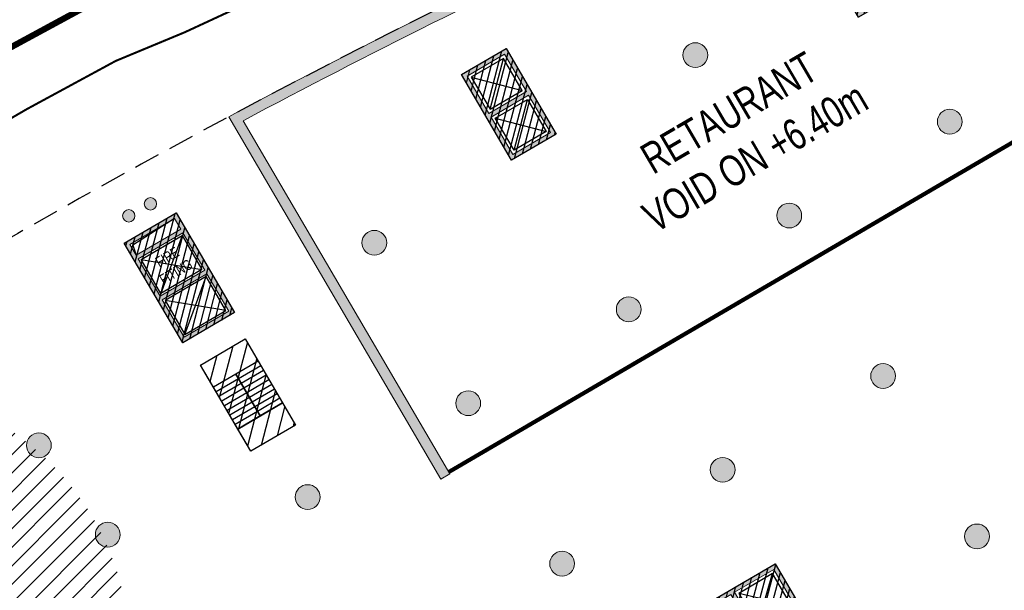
# Model space of a CAD drawing. Header units: millimetres. Extents: x -1402 to -179, y -280 to 6164.
# Tile 46 of 212: x -753 to -706, y 987 to 1015. Entities that reach past the tile are written whole.
import ezdxf

# ---------------------------------------------------------------- set-up
doc = ezdxf.new("R2010")
doc.units = ezdxf.units.MM
for name, pattern in [('AJN-Limite', [1.25, 0.5, -0.25, 0, -0.25, 0, -0.25]), ('AJN-Projection', [0.375, 0.25, -0.125]), ('DASH', [0.35, 0.25, -0.1])]:
    doc.linetypes.add(name, pattern=pattern)
doc.layers.get('0').update_dxf_attribs({"linetype": 'CONTINUOUS'})
for name, color, linetype, lineweight in [('AJN-2-POT 120', 2, 'CONTINUOUS', 20), ('AJN-2-POT 60', 2, 'CONTINUOUS', 20), ('AJN-2-SBT-C', 2, 'CONTINUOUS', 20), ('AJN-5-ASC-C', 230, 'CONTINUOUS', 30), ('AJN-7-500-A', 10, 'CONTINUOUS', 18), ('GEO-1-LIM-V', 10, 'AJN-Limite', 25)]:
    doc.layers.add(name, color=color, linetype=linetype, lineweight=lineweight)
for name, color, linetype, true_color in [('AJN-2-SBT-H', 7, 'CONTINUOUS', 0x6e6e6e), ('AJN-9-SRF-MARINHORIZON-CIRCULATION 50 %', 7, 'CONTINUOUS', 0xff80ff), ('AJN-9-SRF-MARINHORIZON-CIRUCLATION 100 %', 7, 'CONTINUOUS', 0xd100d1), ('AJN-9-SRF-TOWER-CIRCULATION 100 %', 7, 'CONTINUOUS', 0xd100d1)]:
    doc.layers.add(name, color=color, linetype=linetype, true_color=true_color)
for name, color, linetype in [('AJN-2-SBT-P', 251, 'AJN-Projection'), ('AJN-2-SBT-V', 51, 'CONTINUOUS'), ('AJN-3-MEX-V', 141, 'CONTINUOUS'), ('AJN-8-250-PROGRAM', 7, 'CONTINUOUS'), ('AJN-8-251-H', 251, 'CONTINUOUS')]:
    doc.layers.add(name, color=color, linetype=linetype)
doc.styles.get("Standard").update_dxf_attribs({"font": 'rs.shx', "bigfont": 'hztxt.shx'})

# ---------------------------------------------------------------- blocks, each defined once
blk = doc.blocks.new('1.20diam')
at = {"layer": 'AJN-2-SBT-H'}
h = blk.add_hatch(color=256, dxfattribs=at)
h.dxf.hatch_style = 1
edge = h.paths.add_edge_path()
edge.add_arc((0, 0), 0.6, 0, 360)
at = {"layer": 'AJN-2-POT 120', "linetype": 'Continuous'}
blk.add_circle((0, 0), 0.6, dxfattribs=at)
blk = doc.blocks.new('0.60diam')
at = {"layer": 'AJN-2-SBT-H'}
h = blk.add_hatch(color=256, dxfattribs=at)
h.dxf.hatch_style = 1
edge = h.paths.add_edge_path()
edge.add_arc((0, 5.684341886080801e-14), 0.3, 0, 360)
at = {"layer": 'AJN-2-POT 60', "linetype": 'Continuous'}
blk.add_circle((0, 5.684341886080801e-14), 0.3, dxfattribs=at)
blk = doc.blocks.new('POT 2X0.6')
at = {"layer": 'AJN-2-POT 60'}
for p in [(-0.599999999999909, 0), (-0.599999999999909, 0), (0.6000000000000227, 0), (0.6000000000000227, 0)]:
    blk.add_blockref('0.60diam', p, dxfattribs=at)
blk = doc.blocks.new('A$C122A62CA')
at = {"layer": 'AJN-2-SBT-H'}
h = blk.add_hatch(color=256, dxfattribs=at)
h.dxf.hatch_style = 1
h.paths.add_polyline_path([(-1.250000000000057, -4.799999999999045), (1.249999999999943, -4.799999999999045), (1.249999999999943, 2.273736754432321e-13), (-1.249999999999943, -2.273736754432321e-13)])
h.paths.add_polyline_path([(1.050000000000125, -4.599999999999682), (1.050000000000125, -2.499999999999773), (-1.050000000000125, -2.499999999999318), (-1.050000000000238, -4.599999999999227)], flags=16)
h.paths.add_polyline_path([(1.050000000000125, -2.299999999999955), (-1.050000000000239, -2.2999999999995), (-1.050000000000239, -0.1999999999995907), (1.050000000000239, -0.2000000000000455)], flags=16)
at = {"layer": 'AJN-9-SRF-MARINHORIZON-CIRUCLATION 100 %'}
h = blk.add_hatch(dxfattribs=at)
h.set_pattern_fill('ANSI31', color=256, scale=0.1, angle=342.8336973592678)
h.set_pattern_definition([(44.99999999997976, (4295.667990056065, -2579.573389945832), (-0.2245064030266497, 0.2245064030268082), [])])
h.paths.add_polyline_path([(1.249999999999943, -4.799999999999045), (1.249999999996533, -6.822320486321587e-13), (-1.250000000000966, 6.821210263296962e-13), (-1.250000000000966, -4.799999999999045)])
at = {"layer": 'AJN-2-SBT-C', "flags": 128}
for points in [[(-1.249999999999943, -2.273736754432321e-13), (1.249999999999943, 2.273736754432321e-13), (1.249999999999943, -4.799999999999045), (-1.250000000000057, -4.799999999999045)], [(-1.050000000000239, -0.1999999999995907), (-1.050000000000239, -2.2999999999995), (1.050000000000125, -2.299999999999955), (1.050000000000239, -0.2000000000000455)], [(1.050000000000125, -4.599999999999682), (1.050000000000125, -2.499999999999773), (-1.050000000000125, -2.499999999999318), (-1.050000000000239, -4.599999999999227)]]:
    blk.add_lwpolyline(points, close=True, dxfattribs=at)
at = {"layer": 'AJN-5-ASC-C'}
for p, q in [((-0.9000000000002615, -0.3499999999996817), (0.9000000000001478, -2.149999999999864)), ((-0.9000000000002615, -2.149999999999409), (0.9000000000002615, -0.3500000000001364)), ((-0.9000000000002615, -4.449999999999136), (0.9000000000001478, -2.649999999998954)), ((-0.9000000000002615, -2.649999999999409), (0.9000000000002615, -4.449999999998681))]:
    blk.add_line(p, q, dxfattribs=at)
for points in [[(-0.9000000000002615, -0.3499999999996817), (-0.9000000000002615, -2.149999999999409), (0.9000000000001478, -2.149999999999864), (0.9000000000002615, -0.3500000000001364)], [(-0.9000000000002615, -4.449999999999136), (-0.9000000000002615, -2.649999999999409), (0.9000000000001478, -2.649999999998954), (0.9000000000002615, -4.449999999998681)]]:
    blk.add_lwpolyline(points, close=True, dxfattribs=at)
at = {"layer": 'AJN-9-SRF-MARINHORIZON-CIRUCLATION 100 %'}
blk.add_lwpolyline([(-1.250000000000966, 6.821210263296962e-13), (1.249999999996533, -6.821210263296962e-13), (1.249999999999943, -4.799999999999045), (-1.250000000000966, -4.799999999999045)], close=True, dxfattribs=at)
blk = doc.blocks.new('A$C70550064')
at = {"layer": 'AJN-2-SBT-H'}
h = blk.add_hatch(color=256, dxfattribs=at)
h.dxf.hatch_style = 1
edge = h.paths.add_edge_path()
edge.add_arc((-64.42105186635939, -366.7817871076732), 386.5000000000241, 81.59850729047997, 87.70591755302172, ccw=False)
edge.add_line((-7.949999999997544, 15.57049848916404), (-7.949999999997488, -0.3999999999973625))
edge.add_line((-7.949999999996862, -0.3999999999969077), (-7.449999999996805, -0.3999999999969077))
edge.add_line((-7.449999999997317, -0.3999999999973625), (-7.44999999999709, 16.00183225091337))
edge.add_arc((-64.42105186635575, -366.7817871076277), 386.9999999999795, 81.53460655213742, 87.78296594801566)
edge.add_line((-49.44999999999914, 19.92852773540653), (-49.44999999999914, -0.3999999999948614))
edge.add_line((-49.44999999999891, -0.399999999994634), (-48.95000000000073, -0.399999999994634))
edge.add_line((-48.9500000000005, -0.3999999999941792), (-48.94999999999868, 19.40844652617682))
at = {"layer": 'AJN-2-SBT-C', "linetype": 'Continuous', "flags": 128}
blk.add_lwpolyline([(-48.94999999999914, 19.4084465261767, -0.02665491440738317), (-7.949999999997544, 15.57049848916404), (-7.949999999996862, -0.3999999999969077), (-7.449999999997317, -0.3999999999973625), (-7.449999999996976, 16.00183225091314, 0.02727036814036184), (-49.44999999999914, 19.92852773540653), (-49.44999999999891, -0.399999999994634), (-48.9500000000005, -0.3999999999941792)], format="xyb", close=True, dxfattribs=at)
at = {"layer": 'AJN-3-MEX-V', "color": 132, "linetype": 'Continuous', "const_width": 0.2, "flags": 128}
blk.add_lwpolyline([(-7.949999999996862, -0.2999999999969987), (-7.949999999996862, -0.2999999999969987), (-48.95000000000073, -0.2999999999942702)], dxfattribs=at)
at = {"rotation": 359.9999999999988}
for p in [(-37.4499999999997, 15.99999999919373), (-19.44999999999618, 13.4999999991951)]:
    blk.add_blockref('A$C122A62CA', p, dxfattribs=at)
at = {"layer": 'AJN-2-POT 120', "linetype": 'Continuous', "rotation": 291.492555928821}
for p in [(-46.44999999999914, 11.10000000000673), (-28.44999999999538, 11.09999999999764), (-10.44999999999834, 11.09999999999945), (-46.44999999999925, 2.100000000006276), (-37.44999999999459, 2.099999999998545), (-28.44999999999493, 2.099999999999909), (-19.44999999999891, 2.099999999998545), (-10.44999999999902, 2.09999999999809)]:
    blk.add_blockref('1.20diam', p, dxfattribs=at)
blk = doc.blocks.new('A$C46E24FA1')
at = {"layer": 'AJN-2-SBT-V', "linetype": 'Continuous'}
for p, q in [((-2.273736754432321e-13, 2.340000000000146), (1.249999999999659, 2.340000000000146)), ((0, 0), (0, 2.3400000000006)), ((-3.410605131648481e-13, 2.079999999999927), (1.249999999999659, 2.079999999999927)), ((1.250000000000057, 2.3400000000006), (1.250000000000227, 0)), ((-2.273736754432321e-13, 1.819999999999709), (1.249999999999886, 1.820000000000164)), ((-1.13686837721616e-13, 1.559999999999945), (1.249999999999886, 1.559999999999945)), ((0, 1.299999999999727), (1.25, 1.300000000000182)), ((0, 1.039999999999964), (1.250000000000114, 1.039999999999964)), ((0, 0.7799999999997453), (1.249999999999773, 0.7800000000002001)), ((0, 0.5199999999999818), (1.25, 0.5199999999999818)), ((-1.13686837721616e-13, 0.2600000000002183), (1.25, 0.2600000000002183)), ((0, 0), (1.250000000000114, 0))]:
    blk.add_line(p, q, dxfattribs=at)
blk = doc.blocks.new('A$C0264420A')
at = {"layer": 'AJN-9-SRF-MARINHORIZON-CIRCULATION 50 %'}
h = blk.add_hatch(dxfattribs=at)
h.set_pattern_fill('ANSI31', color=256, scale=0.2)
h.set_pattern_definition([(45, (501.2276971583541, -440.6539288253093), (-0.4490128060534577, 0.4490128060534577), [])])
h.paths.add_polyline_path([(-1.250000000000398, 4.840000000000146), (1.250000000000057, 4.840000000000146), (1.250000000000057, 0), (-1.250000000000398, 0)])
at = {"layer": 'AJN-2-SBT-V', "flags": 128}
for points in [[(-1.250000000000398, 3.590000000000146), (-1.250000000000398, 4.840000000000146), (1.249999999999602, 4.840000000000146), (1.249999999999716, 3.590000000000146), (-1.250000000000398, 3.590000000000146)], [(-1.250000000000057, 0), (-1.250000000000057, 1.25), (1.249999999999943, 1.25), (1.250000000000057, 0), (-1.250000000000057, 0)]]:
    blk.add_lwpolyline(points, dxfattribs=at)
at = {"layer": 'AJN-9-SRF-MARINHORIZON-CIRCULATION 50 %'}
blk.add_lwpolyline([(-1.250000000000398, 4.840000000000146), (1.250000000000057, 4.840000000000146), (1.250000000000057, 0), (-1.250000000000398, 0)], close=True, dxfattribs=at)
at = {"linetype": 'Continuous', "rotation": 180}
for p in [(-3.410605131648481e-13, 3.590000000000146), (1.249999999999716, 3.590000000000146)]:
    blk.add_blockref('A$C46E24FA1', p, dxfattribs=at)
blk = doc.blocks.new('A$C63A44B90')
at = {"layer": 'AJN-2-SBT-H'}
h = blk.add_hatch(color=256, dxfattribs=at)
h.dxf.hatch_style = 1
h.paths.add_polyline_path([(-1.449999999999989, 0), (1.449999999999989, 8.881784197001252e-16), (1.449999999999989, 5.600000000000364), (-1.449999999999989, 5.600000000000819)])
h.paths.add_polyline_path([(-1.25, 4.799999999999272), (1.25, 4.799999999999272), (1.249999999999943, 5.400000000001), (-1.250000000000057, 5.400000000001)], flags=16)
h.paths.add_polyline_path([(1.25, 4.599999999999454), (1.25, 2.499999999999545), (-1.25, 2.499999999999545), (-1.25, 4.599999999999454)], flags=16)
h.paths.add_polyline_path([(1.149999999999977, 4.5), (1.149999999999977, 2.599999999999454), (-1.150000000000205, 2.599999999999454), (-1.150000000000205, 4.5)], flags=0)
h.paths.add_polyline_path([(1.25, 2.299999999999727), (1.25, 0.1999999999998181), (-1.25, 0.1999999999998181), (-1.25, 2.299999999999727)], flags=16)
h.paths.add_polyline_path([(1.149999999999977, 2.199999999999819), (1.149999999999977, 0.2999999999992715), (-1.150000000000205, 0.2999999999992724), (-1.150000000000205, 2.199999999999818)], flags=0)
h.paths.add_polyline_path([(-0.9275884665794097, 2.59974879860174), (0.9249672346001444, 2.599748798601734), (0.9249672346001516, 4.498285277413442), (-0.9275884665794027, 4.498285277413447)], flags=8)
at = {"layer": 'AJN-9-SRF-MARINHORIZON-CIRUCLATION 100 %'}
h = blk.add_hatch(dxfattribs=at)
h.set_pattern_fill('ANSI31', color=256, scale=0.1, angle=342.8336973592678)
h.set_pattern_definition([(44.99999999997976, (4295.467990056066, -2573.973389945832), (-0.2245064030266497, 0.2245064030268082), [])])
h.paths.add_polyline_path([(1.449999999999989, 0), (1.450000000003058, 5.599999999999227), (-1.449999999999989, 5.600000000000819), (-1.449999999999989, 8.881784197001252e-16)])
at = {"layer": 'AJN-2-SBT-C', "flags": 128}
for points in [[(-1.449999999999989, 0), (1.449999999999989, 0), (1.449999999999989, 5.600000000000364), (-1.449999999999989, 5.600000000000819)], [(-1.250000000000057, 5.400000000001), (1.249999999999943, 5.400000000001), (1.25, 4.799999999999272), (-1.25, 4.799999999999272)], [(1.25, 2.499999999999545), (-1.25, 2.499999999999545), (-1.25, 4.599999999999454), (1.25, 4.599999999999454)], [(-1.25, 0.1999999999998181), (-1.25, 2.299999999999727), (1.25, 2.299999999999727), (1.25, 0.1999999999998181)]]:
    blk.add_lwpolyline(points, close=True, dxfattribs=at)
at = {"layer": 'AJN-5-ASC-C'}
for p, q in [((1.149999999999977, 4.5), (-1.150000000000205, 2.599999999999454)), ((-1.150000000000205, 4.5), (1.149999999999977, 2.599999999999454)), ((1.149999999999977, 0.2999999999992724), (-1.150000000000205, 2.199999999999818)), ((-1.150000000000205, 0.2999999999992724), (1.149999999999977, 2.199999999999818))]:
    blk.add_line(p, q, dxfattribs=at)
at = {"layer": 'AJN-5-ASC-C', "flags": 128}
for points in [[(1.149999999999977, 4.5), (1.149999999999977, 2.599999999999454), (-1.150000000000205, 2.599999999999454), (-1.150000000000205, 4.5)], [(1.149999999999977, 0.2999999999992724), (1.149999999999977, 2.199999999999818), (-1.150000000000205, 2.199999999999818), (-1.150000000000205, 0.2999999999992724)]]:
    blk.add_lwpolyline(points, close=True, dxfattribs=at)
at = {"layer": 'AJN-8-251-H', "flags": 128}
blk.add_lwpolyline([(1.249999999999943, 5.400000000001), (-1.149999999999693, 5.300000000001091), (-1.249999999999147, 4.800000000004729)], dxfattribs=at)
at = {"layer": 'AJN-9-SRF-MARINHORIZON-CIRUCLATION 100 %'}
blk.add_lwpolyline([(-1.449999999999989, 5.600000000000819), (1.450000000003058, 5.599999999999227), (1.449999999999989, 0), (-1.449999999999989, 0)], close=True, dxfattribs=at)
at = {"layer": 'AJN-7-500-A', "insert": (-1.13686837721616e-13, 3.549999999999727), "char_height": 0.5, "attachment_point": 5}
blk.add_mtext_dynamic_manual_height_columns('{\\fSwis721 LtCn BT|b0|i0|c0|p34;FIRE\\PFITING}', width=11.10498822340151, gutter_width=35.69431197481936, heights=[0], dxfattribs=at)
blk = doc.blocks.new('A$C74AA591F')
at = {"layer": 'AJN-2-SBT-H'}
h = blk.add_hatch(color=256, dxfattribs=at)
h.dxf.hatch_style = 1
h.paths.add_polyline_path([(-1.799999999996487, -2.499999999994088), (-1.799999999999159, -2.299999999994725), (-2.300000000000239, -2.29999999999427), (-2.299999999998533, -0.1999999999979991), (-0.1000000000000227, -0.1999999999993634), (-0.1000000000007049, -2.299999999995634), (-0.5999999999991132, -2.299999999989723), (-0.5999999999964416, -2.499999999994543), (0.600000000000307, -2.499999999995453), (0.5999999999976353, -2.299999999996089), (0.09999999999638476, -2.299999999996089), (0.0999999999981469, -0.1999999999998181), (2.299999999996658, -0.2000000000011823), (2.299999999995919, -2.299999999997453), (1.79999999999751, -2.299999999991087), (1.800000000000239, -2.499999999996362), (2.499999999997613, -2.499999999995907), (2.499999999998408, -1.364242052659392e-12), (-2.499999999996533, 4.547473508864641e-13), (-2.499999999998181, -2.499999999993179)])
at = {"layer": 'AJN-9-SRF-MARINHORIZON-CIRCULATION 50 %'}
h = blk.add_hatch(dxfattribs=at)
h.set_pattern_fill('ANSI31', color=256, scale=0.2, angle=342.8336973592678)
h.set_pattern_definition([(44.99999999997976, (4351.085152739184, -2587.403389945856), (-0.4490128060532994, 0.4490128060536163), [])])
h.paths.add_polyline_path([(1.250000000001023, -3.999999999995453), (2.49999999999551, -3.999999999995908), (2.499999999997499, -2.5), (-2.499999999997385, -2.499999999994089), (-2.499999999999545, -3.999999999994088), (-1.250000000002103, -3.999999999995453), (-1.250000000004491, -7.589999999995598), (1.249999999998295, -7.589999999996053)])
at = {"layer": 'AJN-9-SRF-MARINHORIZON-CIRUCLATION 100 %'}
h = blk.add_hatch(dxfattribs=at)
h.set_pattern_fill('ANSI31', color=256, scale=0.1, angle=342.8336973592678)
h.set_pattern_definition([(44.99999999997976, (4294.417990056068, -2579.573389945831), (-0.2245064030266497, 0.2245064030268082), [])])
h.paths.add_polyline_path([(-2.499999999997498, 1.36413103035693e-12), (-2.499999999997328, -2.499999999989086), (2.499999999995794, -2.499999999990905), (2.499999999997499, -1.364242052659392e-12)])
at = {"layer": 'AJN-2-SBT-C', "flags": 128}
blk.add_lwpolyline([(-0.5999999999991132, -2.299999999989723), (-0.5999999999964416, -2.499999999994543), (0.600000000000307, -2.499999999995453), (0.5999999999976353, -2.299999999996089), (0.09999999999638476, -2.299999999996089), (0.0999999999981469, -0.1999999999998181), (2.299999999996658, -0.2000000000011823), (2.299999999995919, -2.299999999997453), (1.79999999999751, -2.299999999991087), (1.800000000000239, -2.499999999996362), (2.499999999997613, -2.499999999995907), (2.499999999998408, -1.364242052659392e-12), (-2.499999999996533, 4.547473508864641e-13), (-2.499999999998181, -2.499999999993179), (-1.799999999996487, -2.499999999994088), (-1.799999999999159, -2.299999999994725), (-2.300000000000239, -2.29999999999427), (-2.299999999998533, -0.1999999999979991), (-0.1000000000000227, -0.1999999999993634), (-0.1000000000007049, -2.299999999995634)], close=True, dxfattribs=at)
at = {"layer": 'AJN-2-SBT-V'}
for p, q in [((-0.5999999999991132, -2.299999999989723), (-1.799999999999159, -2.299999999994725)), ((1.79999999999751, -2.299999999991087), (0.5999999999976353, -2.299999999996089))]:
    blk.add_line(p, q, dxfattribs=at)
at = {"layer": 'AJN-2-SBT-V', "flags": 128}
for points in [[(2.499999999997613, -2.499999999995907), (-2.499999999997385, -2.499999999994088), (-2.499999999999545, -3.999999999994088), (2.499999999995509, -3.999999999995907)], [(-1.250000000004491, -6.339999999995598), (-1.250000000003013, -7.589999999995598), (1.249999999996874, -7.589999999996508), (1.249999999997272, -6.339999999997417)]]:
    blk.add_lwpolyline(points, close=True, dxfattribs=at)
at = {"layer": 'AJN-5-ASC-C'}
for p, q in [((-0.2499999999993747, -2.149999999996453), (-2.149999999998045, -0.3499999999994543)), ((-2.149999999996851, -2.149999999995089), (-0.2499999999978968, -0.3500000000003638)), ((2.149999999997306, -2.149999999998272), (0.2499999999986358, -0.3500000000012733)), ((0.2499999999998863, -2.149999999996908), (2.149999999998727, -0.3500000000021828))]:
    blk.add_line(p, q, dxfattribs=at)
for points in [[(-0.2499999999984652, -2.149999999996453), (-0.2499999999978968, -0.3500000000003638), (-2.149999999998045, -0.3499999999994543), (-2.149999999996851, -2.149999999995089)], [(2.149999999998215, -2.149999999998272), (2.149999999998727, -0.3500000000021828), (0.2499999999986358, -0.3500000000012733), (0.2499999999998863, -2.149999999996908)]]:
    blk.add_lwpolyline(points, close=True, dxfattribs=at)
at = {"layer": 'AJN-9-SRF-MARINHORIZON-CIRCULATION 50 %'}
blk.add_lwpolyline([(-1.250000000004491, -7.589999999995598), (1.249999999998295, -7.589999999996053), (1.250000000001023, -3.999999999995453), (2.499999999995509, -3.999999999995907), (2.499999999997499, -2.5), (-2.499999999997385, -2.499999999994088), (-2.499999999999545, -3.999999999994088), (-1.250000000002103, -3.999999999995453)], close=True, dxfattribs=at)
at = {"layer": 'AJN-9-SRF-MARINHORIZON-CIRUCLATION 100 %'}
blk.add_lwpolyline([(-2.499999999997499, 1.364242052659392e-12), (2.499999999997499, -1.364242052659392e-12), (2.499999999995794, -2.499999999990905), (-2.499999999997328, -2.499999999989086)], close=True, dxfattribs=at)
at = {"linetype": 'Continuous', "rotation": 179.9999999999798}
for p in [(-1.932676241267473e-12, -3.999999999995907), (1.249999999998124, -3.999999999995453)]:
    blk.add_blockref('A$C46E24FA1', p, dxfattribs=at)

msp = doc.modelspace()

# ---------------------------------------------------------------- hatches: boundary and pattern name
at = {"layer": 'AJN-8-250-PROGRAM', "true_color": 0xffff00}
h = msp.add_hatch(dxfattribs=at)
h.set_pattern_fill('ANSI31', color=2, scale=0.2)
h.set_pattern_definition([(45, (-2236.471011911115, 2.287947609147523e-12), (-0.4490128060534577, 0.4490128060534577), [])])
h.paths.add_polyline_path([(-757.6984234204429, 996.4176034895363), (-757.6414425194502, 996.6351982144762, 0.8694062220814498), (-767.549138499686, 972.3883880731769), (-767.4396100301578, 972.5848903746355, 0.2104109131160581), (-757.0288854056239, 971.4038681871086, 0.004392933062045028), (-757.0002166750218, 971.1772052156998, 0.0827201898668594), (-753.1132899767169, 973.121658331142, -0.2841587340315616), (-747.9584838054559, 981.060305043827, 0.08272018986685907), (-747.7635633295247, 985.4020907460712, 0.004392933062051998), (-747.9822837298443, 985.3360651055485, 0.3107968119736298)])
at = {"layer": 'AJN-9-SRF-TOWER-CIRCULATION 100 %'}
h = msp.add_hatch(dxfattribs=at)
h.set_pattern_fill('ANSI31', color=256, scale=0.1)
h.set_pattern_definition([(45, (-3.183231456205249e-12, 850.0000000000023), (-0.2245064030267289, 0.2245064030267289), [])])
edge = h.paths.add_edge_path()
edge.add_line((-736.2958269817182, 968.4663997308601), (-737.5991065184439, 969.2090049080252))
edge.add_arc((-744.1155042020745, 972.9220307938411), 7.499999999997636, 330.3256258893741, 660.3256258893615)
edge.add_line((-740.3286512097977, 966.4482572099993), (-739.571280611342, 965.1535024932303))
edge.add_arc((-744.1155042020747, 972.9220307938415), 8.999999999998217, -29.67437411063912, 300.32562588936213, ccw=False)
edge = h.paths.add_edge_path()
edge.add_line((-720.2511278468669, 970.3938006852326), (-722.8151696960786, 967.5883868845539))
edge.add_arc((-733.9641050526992, 955.8348446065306), 16.20013937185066, 46.51221109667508, 68.17875612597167)
edge.add_arc((-744.1155042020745, 972.9220307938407), 16.30231640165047, 303.14052268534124, 352.7837181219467, ccw=False)
edge.add_line((-735.2031206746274, 959.2715751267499), (-736.889502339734, 961.7534803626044))
edge.add_line((-736.889502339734, 961.7534803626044), (-737.0524664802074, 962.0053586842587))
edge.add_arc((-744.1155042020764, 972.9220307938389), 13.00231640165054, 302.9026854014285, 372.2047846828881)
edge.add_arc((-733.963843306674, 955.834905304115), 19.99999999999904, 46.71437237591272, 82.65526490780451, ccw=False)
edge = h.paths.add_edge_path()
edge.add_arc((-760.8931396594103, 983.8162627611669), 4.19999999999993, 0, 360)

# ---------------------------------------------------------------- linework, layer by layer
at = {"layer": 'AJN-2-SBT-P', "ltscale": 5, "flags": 128}
msp.add_lwpolyline([(-767.6830869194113, 972.148074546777, -0.05121987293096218), (-760.7108442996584, 964.3907331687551, -0.08997890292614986), (-756.5121108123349, 955.4045483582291, 0.02060412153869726), (-755.4064137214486, 950.6757347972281, 0.06468475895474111), (-749.490318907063, 936.6862307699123, 0.03286619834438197), (-732.1687331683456, 909.7565087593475, 0.002338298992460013), (-729.3480626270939, 906.2564509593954, 0.01445521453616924), (-711.1978379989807, 885.2213184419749, 0.08916851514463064), (-704.9170514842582, 880.4256658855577, 0.3184438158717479), (-696.5850652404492, 881.6196761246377, 0.07982005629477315), (-692.9450630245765, 886.3823370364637, -0.007477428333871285), (-687.9677464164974, 895.3176873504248, -0.04115969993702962), (-685.263491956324, 899.2245642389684, -0.02993334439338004), (-663.9580859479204, 922.2056561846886, 0.1132434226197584), (-647.8496234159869, 944.9935672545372, -0.01578281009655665), (-646.0592934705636, 949.3675588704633, -0.02498436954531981), (-643.8799997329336, 953.5613355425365, 0.3128781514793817), (-612.4261998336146, 940.1397337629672, 0.06210957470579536), (-579.2684073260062, 951.3935280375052, -0.07904304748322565), (-540.4176712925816, 963.3281653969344, -0.00945298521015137), (-526.7406037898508, 964.4621024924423, 0.4573830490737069), (-521.7931540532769, 970.1851108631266), (-524.0339273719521, 985.5184234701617), (-524.8218382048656, 990.9099920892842, 0.03842573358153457), (-525.3285562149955, 993.1556785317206), (-534.454351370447, 1022.789336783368, 0.2247122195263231), (-541.5702899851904, 1030.569787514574, -0.2328075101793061), (-548.5503743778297, 1038.441527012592, 0.1068267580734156), (-556.3714938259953, 1055.453928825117), (-560.7691083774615, 1055.453928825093, 0.1422323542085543), (-768.0204055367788, 995.2809470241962)], format="xyb", dxfattribs=at)
at = {"layer": 'GEO-1-LIM-V', "linetype": 'DASH', "ltscale": 5, "const_width": 0.1}
msp.add_lwpolyline([(-739.6583579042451, 1016.483202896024), (-745.2202875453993, 1013.903452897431), (-748.5701976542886, 1012.510930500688), (-752.8665568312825, 1010.180946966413), (-763.7708983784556, 1003.847532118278), (-772.1931078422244, 998.5731994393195), (-780.9700504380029, 992.1287487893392), (-782.8653168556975, 986.937110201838), (-782.634856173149, 983.8636266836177), (-777.0249525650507, 973.7632781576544), (-771.8774824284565, 965.7321376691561), (-768.4394673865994, 960.3722770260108), (-761.6523232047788, 949.9285599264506), (-757.2164363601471, 943.3470549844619), (-753.9539700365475, 938.4760499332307), (-750.6117924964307, 933.4376301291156)], dxfattribs=at)
at = {"layer": 'GEO-1-LIM-V', "linetype": 'Continuous', "ltscale": 25, "const_width": 0.3}
msp.add_lwpolyline([(-749.8644811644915, 1015.221784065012), (-754.3353266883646, 1012.797173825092), (-765.3208293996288, 1006.416619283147), (-773.8793028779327, 1001.056952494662), (-783.4769755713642, 994.0098825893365), (-785.9053023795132, 987.3580498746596), (-785.5772190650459, 982.9826455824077), (-779.6016890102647, 972.2240050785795), (-774.4032194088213, 964.1132946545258), (-770.9598076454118, 958.7450201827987), (-764.1540881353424, 948.2727202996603), (-759.7065812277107, 941.6739747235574), (-756.4502605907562, 936.8121454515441), (-753.1055995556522, 931.7699817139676)], dxfattribs=at)

# ---------------------------------------------------------------- block references
for name, p, rotation in [('A$C70550064', (-690.3559622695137, 1017.575968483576), 30.32562588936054), ('A$C63A44B90', (-744.0757275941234, 999.5912718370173), 30.3256258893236), ('A$C0264420A', (-740.9452624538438, 994.2396190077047), 30.3256258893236), ('A$C74AA591F', (-718.8114079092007, 986.9011870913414), 30.3256258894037)]:
    msp.add_blockref(name, p, dxfattribs=dict(rotation=rotation))
at = {"layer": 'AJN-2-POT 120', "linetype": 'Continuous'}
for p, rotation in [((-711.4292386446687, 997.2553011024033), 321.8181818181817), ((-752.2910675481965, 993.8942999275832), 131.551874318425), ((-719.1977669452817, 992.7110775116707), 321.8181818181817), ((-739.27904713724, 991.3911586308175), 321.8181818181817), ((-748.9573236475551, 989.5694161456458), 107.7685858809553), ((-706.885015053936, 989.4867728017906), 321.8181818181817), ((-726.9662952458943, 988.1668539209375), 321.8181818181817)]:
    msp.add_blockref('1.20diam', p, dxfattribs=dict(at, rotation=rotation))
at = {"layer": 'AJN-2-POT 60', "rotation": 28.99389093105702}
msp.add_blockref('POT 2X0.6', (-747.415078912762, 1005.300023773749), dxfattribs=at)

# ---------------------------------------------------------------- texts
at = {"layer": 'AJN-7-500-A', "char_height": 1.5, "attachment_point": 8, "rotation": 30.325625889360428}
for s, insert in [('{\\fSwis721 LtCn BT|b0|i0|c0|p34;RETAURANT}', (-718.4980308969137, 1009.339678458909)), ('{\\fSwis721 LtCn BT|b0|i0|c0|p34;VOID ON +6.40m}', (-717.2357465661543, 1007.181753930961))]:
    msp.add_mtext_dynamic_manual_height_columns(s, width=13.66556274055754, gutter_width=35.69431197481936, heights=[0], dxfattribs=dict(at, insert=insert))

doc.saveas('drawing.dxf')
